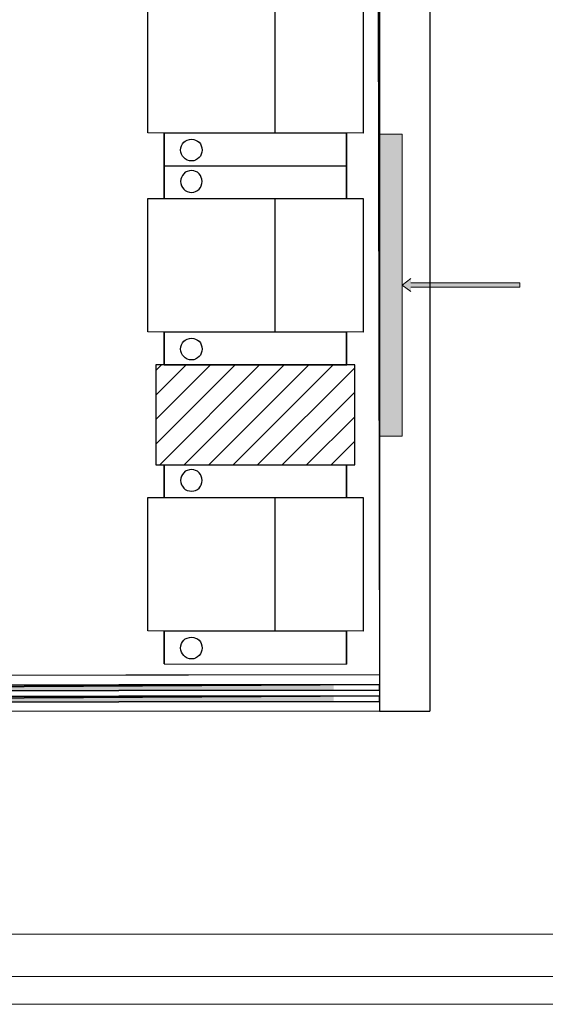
# Model space of a CAD drawing. Header units: millimetres. Extents: x 13115352 to 26511604, y 2875787 to 5794155.
# Tile 68 of 115: x 13232327 to 13234737, y 2880201 to 2884718. Entities that reach past the tile are written whole.
import ezdxf

# ---------------------------------------------------------------- set-up
doc = ezdxf.new("R2010")
doc.units = ezdxf.units.MM
doc.layers.get('0').update_dxf_attribs({"lineweight": 0})
doc.layers.get('Defpoints').update_dxf_attribs({"lineweight": 0})
doc.layers.add('A Counter', color=7, linetype='Continuous', lineweight=25)
doc.layers.add('CKD Equipments', color=5, linetype='Continuous', lineweight=0)
doc.layers.add('CT-WALL HATCH', color=250, linetype='Continuous')

msp = doc.modelspace()

# ---------------------------------------------------------------- hatches: boundary and pattern name
h = msp.add_hatch(color=140)
h.paths.add_polyline_path([(13228001.3, 2881660.6), (13233766.1, 2881667.7), (13228001.3, 2881634.7)])
h.paths.add_polyline_path([(13233766.1, 2881667.7), (13228001.3, 2881634.7), (13233766.1, 2881641.9)])
h = msp.add_hatch(color=140)
h.paths.add_polyline_path([(13228001.3, 2881608.9), (13233766.1, 2881616.1), (13228001.3, 2881583.1)])
h.paths.add_polyline_path([(13233766.1, 2881616.1), (13228001.3, 2881583.1), (13233766.1, 2881590.2)])
at = {"layer": 'A Counter', "ltscale": 0.25, "true_color": 0xf1eb1f}
h = msp.add_hatch(dxfattribs=at)
h.set_pattern_fill('ANSI31', color=2, scale=25)
h.set_pattern_definition([(45, (12805192.1, 2759891.05), (-56.126601, 56.126601), [])])
h.paths.add_polyline_path([(13233863.1, 2883134.1), (13233825.8, 2883134.1), (13233825.8, 2883133.4), (13233407.5, 2883134.1), (13232951.8, 2883134.1), (13232951.8, 2882676.3), (13233863.1, 2882676.3)])
at = {"layer": 'CT-WALL HATCH'}
h = msp.add_hatch(dxfattribs=at)
h.set_pattern_fill('ANSI31', color=0, scale=50)
h.set_pattern_definition([(45, (-94127.56, 1509.2), (-112.2532015, 112.2532015), [])])
h.paths.add_polyline_path([(13225482.7, 2882804.3, 0.006604), (13225451.1, 2882803.9), (13225451.1, 2881666.3), (13225482.7, 2881666.3)])
h.paths.add_polyline_path([(13227905.2, 2882806.8, 0.006603), (13227873.6, 2882807.2), (13227873.6, 2881669.2), (13227905.2, 2881669.2)])
h.paths.add_polyline_path([(13224842.1, 2896768.8), (13225225.9, 2896768.8), (13225225.9, 2896941.8), (13224842.1, 2896941.8)], flags=9)
h.paths.add_polyline_path([(13225806.6, 2898635.9), (13226105, 2898635.9), (13226105, 2898808.1), (13225806.6, 2898808.1)], flags=9)
h.paths.add_polyline_path([(13225317.6, 2896699.4), (13225616, 2896699.4), (13225616, 2896871.6), (13225317.6, 2896871.6)], flags=9)
h.paths.add_polyline_path([(13226417.9, 2896750.1), (13226597.6, 2896750.1), (13226597.6, 2896920.7), (13226417.9, 2896920.7)], flags=9)
h.paths.add_polyline_path([(13226306.8, 2897090.6), (13226940.9, 2897090.6), (13226940.9, 2897416.6), (13226306.8, 2897416.6)], flags=9)
h.paths.add_polyline_path([(13226860.6, 2896669.7), (13227404.9, 2896669.7), (13227404.9, 2897073.3), (13226860.6, 2897073.3)], flags=9)
h.paths.add_polyline_path([(13225798.3, 2896749.2), (13225977.9, 2896749.2), (13225977.9, 2896919.8), (13225798.3, 2896919.8)], flags=9)
h.paths.add_polyline_path([(13236227.4, 2892720.1), (13236820.5, 2892720.1), (13236820.5, 2893050.6), (13236227.4, 2893050.6)], flags=9)
h.paths.add_polyline_path([(13232717.7, 2898378.9), (13233142.3, 2898379), (13233142.4, 2898078.7), (13232717.8, 2898078.6)], flags=9)
h.paths.add_polyline_path([(13224842.1, 2897886.4), (13225225.9, 2897886.4), (13225225.9, 2898059.3), (13224842.1, 2898059.3)], flags=9)
h.paths.add_polyline_path([(13244812, 2896387.4), (13245730.7, 2896387.4), (13245730.7, 2896721.1), (13244812, 2896721.1)], flags=9)
h.paths.add_polyline_path([(13225322.8, 2897706.6), (13225657.2, 2897706.6), (13225657.2, 2897990.9), (13225322.8, 2897990.9)], flags=9)
h.paths.add_polyline_path([(13227350.3, 2897342.4), (13228048.9, 2897342.4), (13228048.9, 2897592.6), (13227350.3, 2897592.6)], flags=9)
h.paths.add_polyline_path([(13226513.7, 2897556.6), (13227461.2, 2897556.6), (13227461.2, 2897920.5), (13226513.7, 2897920.5)], flags=9)
h.paths.add_polyline_path([(13225036, 2898536.4), (13225419.7, 2898536.4), (13225419.7, 2898709.3), (13225036, 2898709.3)], flags=9)
h.paths.add_polyline_path([(13226410.9, 2898155.6), (13227005.4, 2898155.6), (13227005.4, 2898267.5), (13226410.9, 2898267.5)], flags=9)
h.paths.add_polyline_path([(13227087.7, 2898231), (13227548.9, 2898231), (13227548.9, 2898422.1), (13227087.7, 2898422.1)], flags=9)
h.paths.add_polyline_path([(13228126.3, 2898066.3), (13228907.5, 2898066.3), (13228907.5, 2898238.3), (13228126.3, 2898238.3)], flags=9)
h.paths.add_polyline_path([(13228099, 2898377.8), (13228375, 2898377.8), (13228375, 2898473.4), (13228099, 2898473.4)], flags=9)
h.paths.add_polyline_path([(13228513.4, 2898377.8), (13228789.4, 2898377.8), (13228789.4, 2898473.4), (13228513.4, 2898473.4)], flags=9)
h.paths.add_polyline_path([(13227399.6, 2898404.2), (13228144.6, 2898404.2), (13228144.6, 2898731.3), (13227399.6, 2898731.3)], flags=9)
h.paths.add_polyline_path([(13227518, 2896695.6), (13228113.9, 2896695.6), (13228113.9, 2897022.8), (13227518, 2897022.8)], flags=9)
h.paths.add_polyline_path([(13228419.5, 2896724.2), (13228700.6, 2896724.2), (13228700.6, 2896897.1), (13228419.5, 2896897.1)], flags=9)
h.paths.add_polyline_path([(13239431.9, 2894875.4), (13240125.8, 2894875.4), (13240125.8, 2895410.1), (13239431.9, 2895410.1)], flags=9)
h.paths.add_polyline_path([(13240574.9, 2894875.4), (13241268.8, 2894875.4), (13241268.8, 2895410.1), (13240574.9, 2895410.1)], flags=9)
h.paths.add_polyline_path([(13236521.8, 2897906.8), (13237058.6, 2897906.8), (13237058.6, 2898157.1), (13236521.8, 2898157.1)], flags=9)
h.paths.add_polyline_path([(13235834.8, 2898245), (13236249.5, 2898245), (13236249.5, 2898474.3), (13235834.8, 2898474.3)], flags=9)
h.paths.add_polyline_path([(13237016.5, 2897458.5), (13237870.9, 2897458.5), (13237870.9, 2897792.2), (13237016.5, 2897792.2)], flags=9)
h.paths.add_polyline_path([(13237899.6, 2897982.2), (13238434.9, 2897982.2), (13238434.9, 2898212.7), (13237899.6, 2898212.7)], flags=9)
h.paths.add_polyline_path([(13237615, 2898275.4), (13237951.9, 2898275.4), (13237951.9, 2898503.9), (13237615, 2898503.9)], flags=9)
h.paths.add_polyline_path([(13237232.8, 2898136.8), (13237606.7, 2898136.8), (13237606.7, 2898367.3), (13237232.8, 2898367.3)], flags=9)
h.paths.add_polyline_path([(13236124.4, 2897473), (13236959.1, 2897473), (13236959.1, 2897863.5), (13236124.4, 2897863.5)], flags=9)
h.paths.add_polyline_path([(13230757.7, 2898380.7), (13231182.3, 2898380.7), (13231182.4, 2898080.4), (13230757.8, 2898080.3)], flags=9)
h.paths.add_polyline_path([(13231247.7, 2898380.1), (13231672.3, 2898380.2), (13231672.4, 2898079.8), (13231247.8, 2898079.8)], flags=9)
h.paths.add_polyline_path([(13231737.7, 2898380.1), (13232162.3, 2898380.2), (13232162.4, 2898079.8), (13231737.8, 2898079.8)], flags=9)
h.paths.add_polyline_path([(13232227.7, 2898379.5), (13232652.3, 2898379.6), (13232652.4, 2898079.3), (13232227.8, 2898079.2)], flags=9)
h.paths.add_polyline_path([(13232337.5, 2897602), (13233333.3, 2897602), (13233333.3, 2897832.5), (13232337.5, 2897832.5)], flags=9)
h.paths.add_polyline_path([(13231418.5, 2897477.4), (13232044.6, 2897477.4), (13232044.6, 2897867.9), (13231418.5, 2897867.9)], flags=9)
h.paths.add_polyline_path([(13234150.2, 2897477.4), (13234499, 2897477.4), (13234499, 2897867.9), (13234150.2, 2897867.9)], flags=9)
h.paths.add_polyline_path([(13234022.5, 2898380.1), (13234447.1, 2898380.2), (13234447.1, 2898079.8), (13234022.5, 2898079.8)], flags=9)
h.paths.add_polyline_path([(13234512.5, 2898379.5), (13234937.1, 2898379.6), (13234937.1, 2898079.3), (13234512.5, 2898079.2)], flags=9)
h.paths.add_polyline_path([(13233412.6, 2898192.8), (13233909.8, 2898192.8), (13233909.8, 2898523.3), (13233412.6, 2898523.3)], flags=9)
h.paths.add_polyline_path([(13230253.1, 2897866), (13230853.9, 2897866), (13230853.9, 2898096.5), (13230253.1, 2898096.5)], flags=9)
h.paths.add_polyline_path([(13243466.8, 2897980.8), (13243761, 2897980.8), (13243761, 2898257.1), (13243466.8, 2898257.1)], flags=9)
h.paths.add_polyline_path([(13245967.7, 2895017), (13246172.8, 2895017), (13246172.8, 2895209.1), (13245967.7, 2895209.1)], flags=9)
h.paths.add_polyline_path([(13244046.6, 2897722), (13244341.4, 2897722), (13244341.4, 2898000), (13244046.6, 2898000)], flags=9)
h.paths.add_polyline_path([(13243466.8, 2897053.8), (13243761, 2897053.8), (13243761, 2897330.1), (13243466.8, 2897330.1)], flags=9)
h.paths.add_polyline_path([(13245414.2, 2894913.5), (13245619.3, 2894913.5), (13245619.3, 2895105.6), (13245414.2, 2895105.6)], flags=9)
h.paths.add_polyline_path([(13244046.6, 2898447), (13244341.4, 2898447), (13244341.4, 2898725), (13244046.6, 2898725)], flags=9)
h.paths.add_polyline_path([(13245752.2, 2895907.1), (13246111.4, 2895907.1), (13246111.4, 2896238.4), (13245752.2, 2896238.4)], flags=9)
h.paths.add_polyline_path([(13245901, 2897617.5), (13246350.5, 2897617.5), (13246350.5, 2897894.2), (13245901, 2897894.2)], flags=9)
h.paths.add_polyline_path([(13241921.1, 2894949.2), (13242197.7, 2894949.2), (13242197.7, 2895225.2), (13241921.1, 2895225.2)], flags=9)
h.paths.add_polyline_path([(13243996.5, 2894870.1), (13244705.6, 2894870.1), (13244705.6, 2895062.2), (13243996.5, 2895062.2)], flags=9)
h.paths.add_polyline_path([(13243408.7, 2894834.2), (13243901.3, 2894834.2), (13243901.3, 2895197.1), (13243408.7, 2895197.1)], flags=9)
h.paths.add_polyline_path([(13242474.7, 2895236.6), (13243261.6, 2895236.6), (13243261.6, 2895428.7), (13242474.7, 2895428.7)], flags=9)
h.paths.add_polyline_path([(13241874.5, 2895422.6), (13242260.2, 2895422.6), (13242260.2, 2895756.2), (13241874.5, 2895756.2)], flags=9)
h.paths.add_polyline_path([(13243943.5, 2896973.8), (13244543.5, 2896973.8), (13244543.5, 2897406.4), (13243943.5, 2897406.4)], flags=9)
h.paths.add_polyline_path([(13245796.9, 2897043.3), (13246412, 2897043.3), (13246412, 2897321.3), (13245796.9, 2897321.3)], flags=9)
h.paths.add_polyline_path([(13245905.4, 2898142.6), (13246261.1, 2898142.6), (13246261.1, 2898334.7), (13245905.4, 2898334.7)], flags=9)
h.paths.add_polyline_path([(13245886.4, 2898557.5), (13246242, 2898557.5), (13246242, 2898749.6), (13245886.4, 2898749.6)], flags=9)
h.paths.add_polyline_path([(13232194.3, 2899445), (13234893.6, 2899445), (13234893.6, 2900420.4), (13232194.3, 2900420.4)], flags=9)
h.paths.add_polyline_path([(13235133.7, 2893188.8), (13235788.1, 2893188.8), (13235788.1, 2893569.6), (13235133.7, 2893569.6)], flags=9)
h.paths.add_polyline_path([(13238146.8, 2899162.1), (13238914.1, 2899162.1), (13238914.1, 2899341.1), (13238146.8, 2899341.1)], flags=9)
h.paths.add_polyline_path([(13238495.3, 2895144.3), (13239079.9, 2895144.3), (13239079.9, 2895477.9), (13238495.3, 2895477.9)], flags=9)
h.paths.add_polyline_path([(13237907.5, 2894858.3), (13238356.8, 2894858.3), (13238356.8, 2895088.9), (13237907.5, 2895088.9)], flags=9)
h.paths.add_polyline_path([(13234135.2, 2892777.3), (13234931.1, 2892777.3), (13234931.1, 2893007.3), (13234135.2, 2893007.3)], flags=9)
h.paths.add_polyline_path([(13225989, 2883448.5), (13227182.6, 2883448.5), (13227182.6, 2883664.8), (13225989, 2883664.8)], flags=9)
at = {"layer": 'CT-WALL HATCH', "true_color": 0xf26722}
h = msp.add_hatch(color=30, dxfattribs=at)
h.dxf.hatch_style = 1
h.paths.add_polyline_path([(13233977.3, 2891822), (13233873.9, 2891822), (13233873.9, 2889762.9), (13233977.3, 2889762.9)])
h.paths.add_polyline_path([(13231618.9, 2888901.1), (13230234.5, 2888901.1), (13230234.5, 2888797.7), (13230977.3, 2888797.7), (13231618.9, 2888798.6)])
h.paths.add_polyline_path([(13234080.7, 2887855), (13233977.3, 2887855), (13233977.3, 2885795.9), (13234080.7, 2885795.9)])
h.paths.add_polyline_path([(13234080.7, 2884192.3), (13233977.3, 2884192.3), (13233977.3, 2882808), (13234080.7, 2882808)])
at = {"layer": 'CT-WALL HATCH'}
h = msp.add_hatch(color=6, dxfattribs=at)
h.dxf.hatch_style = 1
h.paths.add_polyline_path([(13234120.7, 2883510.2), (13234120.7, 2883530.2), (13234080.7, 2883500.2), (13234120.7, 2883470.2), (13234120.7, 2883490.2), (13234620.7, 2883490.2), (13234620.7, 2883510.2)])

# ---------------------------------------------------------------- linework, layer by layer
at = {"color": 7, "linetype": 'Continuous', "lineweight": 30}
for p, q in [((13233977.3, 2892512.5), (13233977.3, 2881545.8)), ((13234206.9, 2892512.8), (13234206.9, 2881545.8)), ((13233977.3, 2881712.2), (13228001.3, 2881705)), ((13233977.3, 2881545.8), (13228001.3, 2881538.6)), ((13233977.3, 2881545.8), (13234206.9, 2881545.8))]:
    msp.add_line(p, q, dxfattribs=at)
at = {"color": 8, "linetype": 'Continuous', "lineweight": 9}
msp.add_line((13232586.7, 2881710.8), (13232779, 2881710.8), dxfattribs=at)
at = {"color": 3, "ltscale": 0.25}
for points in [[(13220541.2, 2900605.3), (13248641.1, 2900605.3), (13248641.1, 2880329.1), (13220541.2, 2880329.1)], [(13220726.3, 2900412.1), (13248448.1, 2900412.1), (13248448.1, 2880522.3), (13220726.3, 2880522.3)]]:
    msp.add_lwpolyline(points, close=True, dxfattribs=at)
at = {"color": 140, "linetype": 'Continuous', "lineweight": 25}
for points in [[(13228001.3, 2881660.6), (13228001.3, 2881634.7), (13233977.3, 2881667.7)], [(13228001.3, 2881634.7), (13233977.3, 2881667.7), (13233977.3, 2881641.9)], [(13228001.3, 2881608.9), (13228001.3, 2881583.1), (13233977.3, 2881616.1)], [(13228001.3, 2881583.1), (13233977.3, 2881616.1), (13233977.3, 2881590.2)]]:
    msp.add_lwpolyline(points, close=True, dxfattribs=at)
at = {"color": 140, "linetype": 'Continuous', "lineweight": -2}
for points in [[(13228001.3, 2881660.6), (13233977.3, 2881667.7), (13228001.3, 2881634.7)], [(13233977.3, 2881667.7), (13228001.3, 2881634.7), (13233977.3, 2881641.9)], [(13228001.3, 2881608.9), (13233977.3, 2881616.1), (13228001.3, 2881583.1)], [(13233977.3, 2881616.1), (13228001.3, 2881583.1), (13233977.3, 2881590.2)]]:
    msp.add_lwpolyline(points, close=True, dxfattribs=at)
at = {"layer": 'A Counter', "linetype": 'Continuous', "lineweight": 25}
for p, q in [((13233497.2, 2884809.6), (13233497.2, 2884198.3)), ((13233497.2, 2883896.9), (13233497.2, 2883285.5)), ((13233497.2, 2882525.7), (13233497.2, 2881914.3))]:
    msp.add_line(p, q, dxfattribs=at)
at = {"layer": 'A Counter', "linetype": 'Continuous', "lineweight": 9}
msp.add_line((13233977.3, 2881788.3), (13233977.3, 2882125.5), dxfattribs=at)
at = {"layer": 'A Counter', "linetype": 'Continuous', "lineweight": 25}
for points in [[(13228145.3, 2888696.9), (13233962.9, 2888704), (13233977.3, 2881712.2), (13228159.6, 2881705)], [(13233901.9, 2884809.6), (13233901.9, 2884196.8), (13232914.5, 2884198.3), (13232914.5, 2884809.6)], [(13233115.4, 2884070.5), (13233105.4, 2884070.5), (13233095.3, 2884073.4), (13233086.7, 2884079.2), (13233079.5, 2884084.9), (13233073.8, 2884092.1), (13233069.5, 2884100.7), (13233066.6, 2884109.3), (13233065.2, 2884119.3), (13233066.6, 2884129.4), (13233069.5, 2884139.4), (13233073.8, 2884148), (13233079.5, 2884155.2), (13233086.7, 2884161), (13233095.3, 2884165.3), (13233105.4, 2884168.1), (13233115.4, 2884169.6), (13233125.5, 2884168.1), (13233134.1, 2884165.3), (13233142.7, 2884161), (13233149.9, 2884155.2), (13233155.6, 2884148), (13233159.9, 2884139.4), (13233162.8, 2884129.4), (13233164.2, 2884119.3), (13233162.8, 2884109.3), (13233159.9, 2884100.7), (13233155.6, 2884092.1), (13233149.9, 2884084.9), (13233142.7, 2884079.2), (13233134.1, 2884073.4), (13233125.5, 2884070.5)], [(13233115.4, 2884070.5), (13233105.4, 2884070.5), (13233095.3, 2884073.4), (13233086.7, 2884079.2), (13233079.5, 2884084.9), (13233073.8, 2884092.1), (13233069.5, 2884100.7), (13233066.6, 2884109.3), (13233065.2, 2884119.3), (13233066.6, 2884129.4), (13233069.5, 2884139.4), (13233073.8, 2884148), (13233079.5, 2884155.2), (13233086.7, 2884161), (13233095.3, 2884165.3), (13233105.4, 2884168.1), (13233115.4, 2884169.6), (13233125.5, 2884168.1), (13233134.1, 2884165.3), (13233142.7, 2884161), (13233149.9, 2884155.2), (13233155.6, 2884148), (13233159.9, 2884139.4), (13233162.8, 2884129.4), (13233164.2, 2884119.3), (13233162.8, 2884109.3), (13233159.9, 2884100.7), (13233155.6, 2884092.1), (13233149.9, 2884084.9), (13233142.7, 2884079.2), (13233134.1, 2884073.4), (13233125.5, 2884070.5)], [(13233115.4, 2884026.1), (13233105.4, 2884024.6), (13233095.3, 2884021.8), (13233086.7, 2884017.5), (13233079.5, 2884010.3), (13233073.8, 2884003.1), (13233069.5, 2883994.5), (13233066.6, 2883985.9), (13233065.2, 2883975.8), (13233066.6, 2883965.8), (13233069.5, 2883955.7), (13233073.8, 2883948.6), (13233079.5, 2883940), (13233086.7, 2883934.2), (13233095.3, 2883929.9), (13233105.4, 2883927), (13233115.4, 2883925.6), (13233125.5, 2883927), (13233134.1, 2883929.9), (13233142.7, 2883934.2), (13233149.9, 2883940), (13233155.6, 2883948.6), (13233159.9, 2883955.7), (13233162.8, 2883965.8), (13233164.2, 2883975.8), (13233162.8, 2883985.9), (13233159.9, 2883994.5), (13233155.6, 2884003.1), (13233149.9, 2884010.3), (13233142.7, 2884017.5), (13233134.1, 2884021.8), (13233125.5, 2884024.6)], [(13233115.4, 2884026.1), (13233105.4, 2884024.6), (13233095.3, 2884021.8), (13233086.7, 2884017.5), (13233079.5, 2884010.3), (13233073.8, 2884003.1), (13233069.5, 2883994.5), (13233066.6, 2883985.9), (13233065.2, 2883975.8), (13233066.6, 2883965.8), (13233069.5, 2883955.7), (13233073.8, 2883948.6), (13233079.5, 2883940), (13233086.7, 2883934.2), (13233095.3, 2883929.9), (13233105.4, 2883927), (13233115.4, 2883925.6), (13233125.5, 2883927), (13233134.1, 2883929.9), (13233142.7, 2883934.2), (13233149.9, 2883940), (13233155.6, 2883948.6), (13233159.9, 2883955.7), (13233162.8, 2883965.8), (13233164.2, 2883975.8), (13233162.8, 2883985.9), (13233159.9, 2883994.5), (13233155.6, 2884003.1), (13233149.9, 2884010.3), (13233142.7, 2884017.5), (13233134.1, 2884021.8), (13233125.5, 2884024.6)], [(13233901.9, 2883896.9), (13233901.9, 2883284.1), (13232914.5, 2883285.5), (13232914.5, 2883896.9)], [(13233115.4, 2883157.8), (13233105.4, 2883157.8), (13233095.3, 2883160.7), (13233086.7, 2883166.4), (13233079.5, 2883172.2), (13233073.8, 2883179.4), (13233069.5, 2883188), (13233066.6, 2883196.6), (13233065.2, 2883206.6), (13233066.6, 2883216.7), (13233069.5, 2883226.7), (13233073.8, 2883235.3), (13233079.5, 2883242.5), (13233086.7, 2883248.2), (13233095.3, 2883252.5), (13233105.4, 2883255.4), (13233115.4, 2883256.8), (13233125.5, 2883255.4), (13233134.1, 2883252.5), (13233142.7, 2883248.2), (13233149.9, 2883242.5), (13233155.6, 2883235.3), (13233159.9, 2883226.7), (13233162.8, 2883216.7), (13233164.2, 2883206.6), (13233162.8, 2883196.6), (13233159.9, 2883188), (13233155.6, 2883179.4), (13233149.9, 2883172.2), (13233142.7, 2883166.4), (13233134.1, 2883160.7), (13233125.5, 2883157.8)], [(13233115.4, 2883157.8), (13233105.4, 2883157.8), (13233095.3, 2883160.7), (13233086.7, 2883166.4), (13233079.5, 2883172.2), (13233073.8, 2883179.4), (13233069.5, 2883188), (13233066.6, 2883196.6), (13233065.2, 2883206.6), (13233066.6, 2883216.7), (13233069.5, 2883226.7), (13233073.8, 2883235.3), (13233079.5, 2883242.5), (13233086.7, 2883248.2), (13233095.3, 2883252.5), (13233105.4, 2883255.4), (13233115.4, 2883256.8), (13233125.5, 2883255.4), (13233134.1, 2883252.5), (13233142.7, 2883248.2), (13233149.9, 2883242.5), (13233155.6, 2883235.3), (13233159.9, 2883226.7), (13233162.8, 2883216.7), (13233164.2, 2883206.6), (13233162.8, 2883196.6), (13233159.9, 2883188), (13233155.6, 2883179.4), (13233149.9, 2883172.2), (13233142.7, 2883166.4), (13233134.1, 2883160.7), (13233125.5, 2883157.8)], [(13233115.4, 2882654.8), (13233105.4, 2882653.4), (13233095.3, 2882650.5), (13233086.7, 2882646.2), (13233079.5, 2882639), (13233073.8, 2882631.9), (13233069.5, 2882623.3), (13233066.6, 2882614.6), (13233065.2, 2882604.6), (13233066.6, 2882594.5), (13233069.5, 2882584.5), (13233073.8, 2882577.3), (13233079.5, 2882568.7), (13233086.7, 2882563), (13233095.3, 2882558.7), (13233105.4, 2882555.8), (13233115.4, 2882554.4), (13233125.5, 2882555.8), (13233134.1, 2882558.7), (13233142.7, 2882563), (13233149.9, 2882568.7), (13233155.6, 2882577.3), (13233159.9, 2882584.5), (13233162.8, 2882594.5), (13233164.2, 2882604.6), (13233162.8, 2882614.6), (13233159.9, 2882623.3), (13233155.6, 2882631.9), (13233149.9, 2882639), (13233142.7, 2882646.2), (13233134.1, 2882650.5), (13233125.5, 2882653.4)], [(13233115.4, 2882654.8), (13233105.4, 2882653.4), (13233095.3, 2882650.5), (13233086.7, 2882646.2), (13233079.5, 2882639), (13233073.8, 2882631.9), (13233069.5, 2882623.3), (13233066.6, 2882614.6), (13233065.2, 2882604.6), (13233066.6, 2882594.5), (13233069.5, 2882584.5), (13233073.8, 2882577.3), (13233079.5, 2882568.7), (13233086.7, 2882563), (13233095.3, 2882558.7), (13233105.4, 2882555.8), (13233115.4, 2882554.4), (13233125.5, 2882555.8), (13233134.1, 2882558.7), (13233142.7, 2882563), (13233149.9, 2882568.7), (13233155.6, 2882577.3), (13233159.9, 2882584.5), (13233162.8, 2882594.5), (13233164.2, 2882604.6), (13233162.8, 2882614.6), (13233159.9, 2882623.3), (13233155.6, 2882631.9), (13233149.9, 2882639), (13233142.7, 2882646.2), (13233134.1, 2882650.5), (13233125.5, 2882653.4)], [(13233901.9, 2882525.7), (13233901.9, 2881912.9), (13232914.5, 2881914.3), (13232914.5, 2882525.7)], [(13233115.4, 2881786.6), (13233105.4, 2881786.6), (13233095.3, 2881789.5), (13233086.7, 2881795.2), (13233079.5, 2881800.9), (13233073.8, 2881808.1), (13233069.5, 2881816.7), (13233066.6, 2881825.3), (13233065.2, 2881835.4), (13233066.6, 2881845.4), (13233069.5, 2881855.5), (13233073.8, 2881864.1), (13233079.5, 2881871.3), (13233086.7, 2881877), (13233095.3, 2881881.3), (13233105.4, 2881884.2), (13233115.4, 2881885.6), (13233125.5, 2881884.2), (13233134.1, 2881881.3), (13233142.7, 2881877), (13233149.9, 2881871.3), (13233155.6, 2881864.1), (13233159.9, 2881855.5), (13233162.8, 2881845.4), (13233164.2, 2881835.4), (13233162.8, 2881825.3), (13233159.9, 2881816.7), (13233155.6, 2881808.1), (13233149.9, 2881800.9), (13233142.7, 2881795.2), (13233134.1, 2881789.5), (13233125.5, 2881786.6)], [(13233115.4, 2881786.6), (13233105.4, 2881786.6), (13233095.3, 2881789.5), (13233086.7, 2881795.2), (13233079.5, 2881800.9), (13233073.8, 2881808.1), (13233069.5, 2881816.7), (13233066.6, 2881825.3), (13233065.2, 2881835.4), (13233066.6, 2881845.4), (13233069.5, 2881855.5), (13233073.8, 2881864.1), (13233079.5, 2881871.3), (13233086.7, 2881877), (13233095.3, 2881881.3), (13233105.4, 2881884.2), (13233115.4, 2881885.6), (13233125.5, 2881884.2), (13233134.1, 2881881.3), (13233142.7, 2881877), (13233149.9, 2881871.3), (13233155.6, 2881864.1), (13233159.9, 2881855.5), (13233162.8, 2881845.4), (13233164.2, 2881835.4), (13233162.8, 2881825.3), (13233159.9, 2881816.7), (13233155.6, 2881808.1), (13233149.9, 2881800.9), (13233142.7, 2881795.2), (13233134.1, 2881789.5), (13233125.5, 2881786.6)]]:
    msp.add_lwpolyline(points, close=True, dxfattribs=at)
for points in [[(13232989.1, 2884198.3), (13232989.1, 2884047.6), (13233825.8, 2884046.2), (13233825.8, 2884196.8)], [(13232989.1, 2884047.6), (13232989.1, 2884198.3), (13233825.8, 2884196.8), (13233825.8, 2884046.2)], [(13232989.1, 2883896.9), (13232989.1, 2884047.6), (13233825.8, 2884047.6), (13233825.8, 2883896.9)], [(13232989.1, 2884047.6), (13232989.1, 2883896.9), (13233825.8, 2883896.9), (13233825.8, 2884047.6)], [(13232989.1, 2883285.5), (13232989.1, 2883134.9), (13233825.8, 2883133.4), (13233825.8, 2883284.1)], [(13232989.1, 2883134.9), (13232989.1, 2883285.5), (13233825.8, 2883284.1), (13233825.8, 2883133.4)], [(13232989.1, 2882525.7), (13232989.1, 2882676.3), (13233825.8, 2882676.3), (13233825.8, 2882525.7)], [(13232989.1, 2882676.3), (13232989.1, 2882525.7), (13233825.8, 2882525.7), (13233825.8, 2882676.3)], [(13232989.1, 2881914.3), (13232989.1, 2881763.6), (13233825.8, 2881762.2), (13233825.8, 2881912.9)], [(13232989.1, 2881763.6), (13232989.1, 2881914.3), (13233825.8, 2881912.9), (13233825.8, 2881762.2)]]:
    msp.add_lwpolyline(points, dxfattribs=at)
at = {"layer": 'A Counter', "ltscale": 0.25}
msp.add_lwpolyline([(13233863.1, 2882676.3), (13233863.1, 2883134.1), (13232951.8, 2883134.1), (13232951.8, 2882676.3)], close=True, dxfattribs=at)
at = {"layer": 'CKD Equipments'}
for p, q in [((13234120.7, 2883530.2), (13234080.7, 2883500.2)), ((13234120.7, 2883470.2), (13234080.7, 2883500.2)), ((13234620.7, 2883510.2), (13234120.7, 2883510.2)), ((13234620.7, 2883490.2), (13234620.7, 2883510.2)), ((13234120.7, 2883490.2), (13234620.7, 2883490.2))]:
    msp.add_line(p, q, dxfattribs=at)
msp.add_lwpolyline([(13234080.7, 2884192.3), (13234080.7, 2882808), (13233977.3, 2882808), (13233977.3, 2884192.3)], close=True, dxfattribs=at)
at = {"layer": 'Defpoints', "ltscale": 0.25}
msp.add_lwpolyline([(13220366, 2900733.2), (13248769.1, 2900733.2), (13248769.1, 2880201.2), (13220366, 2880201.2)], close=True, dxfattribs=at)

doc.saveas('drawing.dxf')
